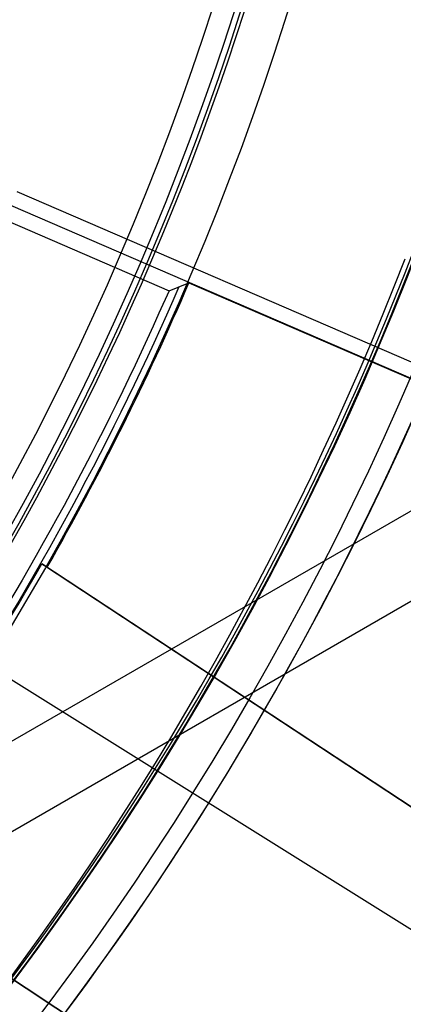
# Model space of a CAD drawing. Extents: x 19499 to 20475, y -6718 to -5871.
# Tile 22 of 60: x 20007.04 to 20010.21, y -6416.6 to -6408.47. Entities that reach past the tile are written whole.
import ezdxf

# ---------------------------------------------------------------- set-up
doc = ezdxf.new("R2010")
doc.units = 0
doc.layers.get('0').update_dxf_attribs({"linetype": 'CONTINUOUS'})
for name, color, linetype in [('BLANCO_METALICO', 7, 'CONTINUOUS'), ('COLOR', 7, 'CONTINUOUS'), ('LUZ', 7, 'CONTINUOUS')]:
    doc.layers.add(name, color=color, linetype=linetype)

msp = doc.modelspace()

# ---------------------------------------------------------------- linework, layer by layer
for p, q in [((20030.79391685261, -6401.428438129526, 105.1250029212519), (19965.06667873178, -6439.376076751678, 105.1250029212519)), ((20027.58177975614, -6402.5343723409, 51.12500292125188), (19967.63051440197, -6437.14725153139, 51.12500292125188))]:
    msp.add_line(p, q)
at = {"extrusion": (0.112475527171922, 0.1948133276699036, 0.974370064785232)}
msp.add_lwpolyline([(-20545.72119684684, -4382.985045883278), (-20546.23174644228, -4382.676077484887), (-20546.74029225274, -4382.36241276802), (-20547.24677385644, -4382.044070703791), (-20547.75113102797, -4381.721071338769), (-20548.25330376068, -4381.393435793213), (-20548.75323228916, -4381.06118625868), (-20549.25085711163, -4380.724345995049), (-20549.74611901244, -4380.382939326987), (-20550.23895908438, -4380.036991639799), (-20550.72931875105, -4379.686529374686), (-20551.21713978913, -4379.331580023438), (-20551.70236435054, -4378.972172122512), (-20552.1849349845, -4378.608335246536), (-20552.66479465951, -4378.240100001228), (-20553.14188678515, -4377.867498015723), (-20553.6161552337, -4377.490561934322), (-20554.08754436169, -4377.109325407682), (-20554.55599903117, -4376.723823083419), (-20555.02146463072, -4376.334090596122), (-20555.48388709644, -4375.940164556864), (-20555.9432129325, -4375.542082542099), (-20556.3993892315, -4375.139883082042), (-20556.85236369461, -4374.73360564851), (-20557.30208465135, -4374.323290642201), (-20557.7485010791, -4373.908979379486), (-20558.19156262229, -4373.490714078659), (-20558.63121961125, -4373.068537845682), (-20559.06742308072, -4372.642494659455), (-20559.50012478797, -4372.212629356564), (-20559.92927723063, -4371.778987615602), (-20560.35483366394, -4371.341615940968), (-20560.77674811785, -4370.900561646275), (-20561.1949754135, -4370.455872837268), (-20561.60947117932, -4370.007598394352), (-20562.02019186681, -4369.555787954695), (-20562.42709476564, -4369.100491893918), (-20562.83013801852, -4368.641761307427), (-20563.22928063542, -4368.179647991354), (-20563.6244825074, -4367.71420442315), (-20564.0157044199, -4367.245483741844), (-20564.40290806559, -4366.773539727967), (-20564.78605605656, -4366.298426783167), (-20565.16511193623, -4365.820199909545), (-20565.54004019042, -4365.338914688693), (-20565.91080625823, -4364.854627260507), (-20566.27737654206, -4364.36739430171), (-20566.63971841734, -4363.877273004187), (-20566.99780024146, -4363.384321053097), (-20567.3515913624, -4362.888596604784), (-20567.70106212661, -4362.390158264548), (-20568.0461838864, -4361.889065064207), (-20568.38692900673, -4361.38537643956), (-20568.72327087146, -4360.879152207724), (-20569.05518388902, -4360.370452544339), (-20569.38264349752, -4359.85933796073), (-20569.70562616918, -4359.345869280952), (-20570.02410941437, -4358.830107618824), (-20570.33807178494, -4358.312114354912), (-20570.64749287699, -4357.791951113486), (-20570.9523533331, -4357.269679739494), (-20571.25263484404, -4356.745362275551), (-20571.54832014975, -4356.219060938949), (-20571.83939303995, -4355.690838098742), (-20572.12583835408, -4355.160756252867), (-20572.40764198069, -4354.628878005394), (-20572.68479085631, -4354.095266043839), (-20572.95727296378, -4353.559983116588), (-20573.22507732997, -4353.023092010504), (-20573.48819402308, -4352.48465552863), (-20573.74661414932, -4351.944736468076), (-20574.00032984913, -4351.403397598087), (-20574.24933429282, -4350.86070163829), (-20574.49362167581, -4350.316711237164), (-20574.73318721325, -4349.771488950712), (-20574.96802713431, -4349.22509722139), (-20575.19813867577, -4348.677598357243), (-20575.42352007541, -4348.129054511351), (-20575.64417056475, -4347.579527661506), (-20575.86009036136, -4347.029079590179), (-20576.07128066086, -4346.477771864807), (-20576.27774362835, -4345.925665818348), (-20576.47948238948, -4345.372822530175), (-20576.67650102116, -4344.819302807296), (-20576.86880454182, -4344.265167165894), (-20577.05639890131, -4343.710475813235), (-20577.23929097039, -4343.155288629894), (-20577.41748852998, -4342.599665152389), (-20577.59100025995, -4342.043664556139), (-20577.7598357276, -4341.487345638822), (-20577.92400537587, -4340.930766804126), (-20578.08352051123, -4340.373986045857), (-20578.23839329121, -4339.817060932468), (-20578.38863671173, -4339.260048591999), (-20578.53426459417, -4338.703005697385), (-20578.67529157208, -4338.145988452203), (-20578.81173307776, -4337.589052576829), (-20578.94360532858, -4337.032253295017), (-20579.07092531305, -4336.475645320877), (-20579.19371077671, -4335.919282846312), (-20579.31198020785, -4335.363219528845), (-20579.42575282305, -4334.807508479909), (-20579.53504855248, -4334.252202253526), (-20579.63988802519, -4333.697352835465), (-20579.7402925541, -4333.143011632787), (-20579.83628412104, -4332.589229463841), (-20579.92788536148, -4332.036056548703), (-20580.01511954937, -4331.483542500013), (-20580.09801058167, -4330.931736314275), (-20580.17658296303, -4330.380686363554), (-20580.25086179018, -4329.830440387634), (-20580.32087273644, -4329.281045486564), (-20580.38664203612, -4328.732548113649), (-20580.44819646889, -4328.184994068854), (-20580.50556334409, -4327.638428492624), (-20580.55877048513, -4327.092895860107), (-20580.60784621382, -4326.548439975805), (-20580.6528193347, -4326.00510396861), (-20580.69371911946, -4325.462930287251), (-20580.73057529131, -4324.921960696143), (-20580.76341800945, -4324.382236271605), (-20580.79227785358, -4323.843797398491), (-20580.81718580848, -4323.306683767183), (-20580.83817324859, -4322.770934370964), (-20580.85527192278, -4322.236587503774), (-20580.8685139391, -4321.703680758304), (-20580.87793174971, -4321.172251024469), (-20580.88355813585, -4320.642334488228), (-20580.88542619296, -4320.113966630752), (-20580.88362697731, -4319.595425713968), (-20580.87820832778, -4319.075392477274), (-20580.86913895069, -4318.553900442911), (-20580.85638784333, -4318.030983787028), (-20580.83992430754, -4317.506677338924), (-20580.81971796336, -4316.981016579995), (-20580.79573876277, -4316.454037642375), (-20580.76795700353, -4315.925777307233), (-20580.73634334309, -4315.396273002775), (-20580.70086881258, -4314.865562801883), (-20580.66150483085, -4314.333685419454), (-20580.61822321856, -4313.800680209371), (-20580.57099621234, -4313.266587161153), (-20580.51979647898, -4312.731446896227), (-20580.46459712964, -4312.195300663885), (-20580.40537173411, -4311.658190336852), (-20580.34209433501, -4311.120158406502), (-20580.2747394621, -4310.58124797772), (-20580.20328214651, -4310.041502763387), (-20580.12769793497, -4309.500967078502), (-20580.04796290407, -4308.959685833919), (-20579.96405367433, -4308.417704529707), (-20579.87594742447, -4307.875069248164), (-20579.78362190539, -4307.331826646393), (-20579.6870554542, -4306.788023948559), (-20579.5862270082, -4306.243708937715), (-20579.48111611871, -4305.698929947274), (-20579.3717029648, -4305.153735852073), (-20579.25796836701, -4304.608176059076), (-20579.1398938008, -4304.062300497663), (-20579.01746141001, -4303.516159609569), (-20578.89065402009, -4302.969804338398), (-20578.75945515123, -4302.4232861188), (-20578.62384903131, -4301.876656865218), (-20578.48382060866, -4301.329968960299), (-20578.33935556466, -4300.783275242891), (-20578.19044032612, -4300.23662899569), (-20578.03706207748, -4299.690083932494), (-20577.87920877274, -4299.143694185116), (-20577.71686914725, -4298.597514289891), (-20577.55003272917, -4298.051599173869), (-20577.37868985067, -4297.506004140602), (-20577.20283165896, -4296.960784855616), (-20577.02245012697, -4296.415997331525), (-20576.83753806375, -4295.871697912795), (-20576.64808912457, -4295.327943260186), (-20576.45409782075, -4294.784790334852), (-20576.25555952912, -4294.242296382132), (-20576.05247050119, -4293.700518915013), (-20575.84482787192, -4293.159515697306), (-20575.63262966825, -4292.619344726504), (-20575.41587481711, -4292.080064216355), (-20575.19456315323, -4291.54173257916), (-20574.96869542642, -4291.004408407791), (-20574.73827330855, -4290.468150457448), (-20574.50329940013, -4289.933017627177), (-20574.26377723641, -4289.399068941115), (-20574.01971129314, -4288.866363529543), (-20573.77110699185, -4288.334960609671), (-20573.51797070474, -4287.804919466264), (-20573.26030975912, -4287.276299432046), (-20572.99813244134, -4286.749159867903), (-20572.73144800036, -4286.22356014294), (-20572.46026665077, -4285.699559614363), (-20572.18459957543, -4285.177217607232), (-20571.90445892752, -4284.656593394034), (-20571.61985783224, -4284.137746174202), (-20571.33081038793, -4283.62073505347), (-20571.0373316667, -4283.105619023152), (-20570.73943771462, -4282.592456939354), (-20570.43714555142, -4282.081307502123), (-20570.13047316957, -4281.572229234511), (-20569.819439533, -4281.065280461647), (-20569.50406457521, -4280.560519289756), (-20569.18436919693, -4280.058003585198), (-20568.86037526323, -4279.55779095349), (-20568.53210560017, -4279.059938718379), (-20568.19958399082, -4278.564503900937), (-20567.86283517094, -4278.071543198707), (-20567.52188482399, -4277.581112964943), (-20567.1767595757, -4277.093269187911), (-20566.82748698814, -4276.608067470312), (-20566.47409555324, -4276.125563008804), (-20566.11661468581, -4275.645810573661), (-20565.75507471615, -4275.168864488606), (-20565.38950688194, -4274.694778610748), (-20565.0199433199, -4274.223606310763), (-20564.64641705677, -4273.755400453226), (-20564.26896199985, -4273.290213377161), (-20563.88761292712, -4272.828096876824), (-20563.50240547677, -4272.369102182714), (-20563.11337613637, -4271.913279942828), (-20562.72056223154, -4271.460680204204), (-20562.3240019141, -4271.011352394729), (-20561.92373414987, -4270.565345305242), (-20561.51979870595, -4270.122707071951), (-20561.11223613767, -4269.683485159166), (-20560.70108777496, -4269.247726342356), (-20560.28639570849, -4268.815476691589), (-20559.86820277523, -4268.386781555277), (-20559.44655254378, -4267.96168554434), (-20559.0214892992, -4267.540232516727), (-20558.5930580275, -4267.122465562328), (-20558.16130439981, -4266.708426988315), (-20557.72627475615, -4266.298158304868), (-20557.28801608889, -4265.891700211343), (-20556.8465760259, -4265.489092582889), (-20556.40200281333, -4265.090374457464), (-20555.95434529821, -4264.695584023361), (-20555.50365291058, -4264.304758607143), (-20555.04997564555, -4263.917934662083), (-20554.59336404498, -4263.535147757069), (-20554.13386917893, -4263.156432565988), (-20553.67154262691, -4262.781822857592), (-20553.20643645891, -4262.411351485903), (-20552.7386032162, -4262.045050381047), (-20552.26809589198, -4261.682950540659), (-20551.79496791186, -4261.325082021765), (-20551.31927311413, -4260.971473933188), (-20550.84106572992, -4260.622154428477), (-20550.36040036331, -4260.277150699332), (-20549.87733197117, -4259.936488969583), (-20549.39191584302, -4259.600194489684), (-20548.90420758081, -4259.268291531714), (-20548.41426307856, -4258.940803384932), (-20547.92213850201, -4258.617752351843), (-20547.42789026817, -4258.299159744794), (-20546.93157502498, -4257.9850458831)], dxfattribs=at)
at = {"extrusion": (0.112475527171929, 0.1948133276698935, 0.9743700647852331)}
msp.add_lwpolyline([(-20544.81033906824, -4257.985045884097), (-20545.33140868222, -4258.289837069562), (-20545.85052834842, -4258.599487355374), (-20546.36763479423, -4258.913978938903), (-20546.88266491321, -4259.233292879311), (-20547.39555578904, -4259.557409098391), (-20547.90624471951, -4259.886306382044), (-20548.41466924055, -4260.219962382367), (-20548.9207671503, -4260.558353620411), (-20549.42447653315, -4260.901455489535), (-20549.92573578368, -4261.249242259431), (-20550.42448363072, -4261.60168708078), (-20550.92065916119, -4261.958761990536), (-20551.41420184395, -4262.320437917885), (-20551.90505155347, -4262.686684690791), (-20552.39314859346, -4263.057471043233), (-20552.87843372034, -4263.432764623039), (-20553.3608481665, -4263.812532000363), (-20553.84033366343, -4264.196738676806), (-20554.31683246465, -4264.585349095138), (-20554.79028736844, -4264.978326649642), (-20555.26064174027, -4265.375633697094), (-20555.72783953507, -4265.777231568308), (-20556.19182531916, -4266.183080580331), (-20556.65254429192, -4266.593140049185), (-20557.10994230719, -4267.007368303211), (-20557.56396589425, -4267.425722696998), (-20558.01456227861, -4267.848159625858), (-20558.46167940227, -4268.274634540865), (-20558.90526594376, -4268.705101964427), (-20559.34527133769, -4269.139515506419), (-20559.78164579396, -4269.577827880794), (-20560.21434031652, -4270.019990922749), (-20560.64330672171, -4270.465955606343), (-20561.06849765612, -4270.915672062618), (-20561.48986661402, -4271.369089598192), (-20561.90736795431, -4271.82615671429), (-20562.32095691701, -4272.286821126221), (-20562.73058963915, -4272.751029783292), (-20563.13622317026, -4273.218728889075), (-20563.53781548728, -4273.689863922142), (-20563.93532550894, -4274.164379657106), (-20564.3287131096, -4274.642220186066), (-20564.71793913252, -4275.123328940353), (-20565.10296540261, -4275.607648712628), (-20565.48375473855, -4276.095121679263), (-20565.86027096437, -4276.58568942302), (-20566.23247892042, -4277.079292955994), (-20566.60034447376, -4277.575872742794), (-20566.96383452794, -4278.075368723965), (-20567.32291703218, -4278.577720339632), (-20567.67756098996, -4279.082866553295), (-20568.02773646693, -4279.590745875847), (-20568.37341459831, -4280.101296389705), (-20568.71456759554, -4280.61445577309), (-20569.05116875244, -4281.13016132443), (-20569.38319245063, -4281.648349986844), (-20569.71061416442, -4282.168958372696), (-20570.033410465, -4282.691922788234), (-20570.35155902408, -4283.217179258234), (-20570.66503861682, -4283.744663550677), (-20570.97382912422, -4284.27431120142), (-20571.27791153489, -4284.806057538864), (-20571.57726794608, -4285.339837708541), (-20571.8718815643, -4285.875586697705), (-20572.16173670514, -4286.413239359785), (-20572.44681879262, -4286.952730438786), (-20572.72711435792, -4287.493994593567), (-20573.00261103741, -4288.036966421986), (-20573.27329757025, -4288.581580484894), (-20573.53916379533, -4289.127771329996), (-20573.80020064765, -4289.675473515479), (-20574.0564001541, -4290.224621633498), (-20574.3077554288, -4290.775150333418), (-20574.55426066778, -4291.326994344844), (-20574.79591114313, -4291.880088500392), (-20575.03270319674, -4292.434367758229), (-20575.26463423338, -4292.989767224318), (-20575.49170271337, -4293.546222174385), (-20575.71390814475, -4294.103668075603), (-20575.93125107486, -4294.662040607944), (-20576.14373308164, -4295.22127568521), (-20576.35135676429, -4295.781309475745), (-20576.55412573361, -4296.342078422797), (-20576.75204460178, -4296.903519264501), (-20576.94511897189, -4297.465569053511), (-20577.1333554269, -4298.02816517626), (-20577.31676151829, -4298.59124537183), (-20577.49534575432, -4299.15474775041), (-20577.66911758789, -4299.718610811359), (-20577.83808740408, -4300.282773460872), (-20578.00226650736, -4300.847175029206), (-20578.16166710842, -4301.411755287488), (-20578.31630231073, -4301.976454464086), (-20578.4661860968, -4302.541213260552), (-20578.61133331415, -4303.105972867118), (-20578.75175966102, -4303.670674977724), (-20578.88748167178, -4304.235261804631), (-20579.01851670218, -4304.799676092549), (-20579.1448829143, -4305.363861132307), (-20579.26659926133, -4305.927760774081), (-20579.38368547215, -4306.491319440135), (-20579.49616203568, -4307.054482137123), (-20579.60405018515, -4307.617194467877), (-20579.70737188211, -4308.179402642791), (-20579.80614980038, -4308.741053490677), (-20579.90040730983, -4309.302094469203), (-20579.99016846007, -4309.862473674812), (-20580.07545796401, -4310.422139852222), (-20580.15630118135, -4310.981042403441), (-20580.232724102, -4311.539131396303), (-20580.30475332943, -4312.09635757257), (-20580.37241606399, -4312.652672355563), (-20580.43574008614, -4313.20802785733), (-20580.49475373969, -4313.762376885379), (-20580.54948591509, -4314.315672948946), (-20580.59996603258, -4314.867870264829), (-20580.64622402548, -4315.418923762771), (-20580.68829032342, -4315.968789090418), (-20580.72619583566, -4316.517422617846), (-20580.75997193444, -4317.064781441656), (-20580.78965043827, -4317.610823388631), (-20580.81526359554, -4318.15550701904), (-20580.83684406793, -4318.698791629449), (-20580.85442491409, -4319.240637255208), (-20580.8680395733, -4319.781004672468), (-20580.87772184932, -4320.319855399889), (-20580.88350589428, -4320.857151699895), (-20580.88542619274, -4321.392856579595), (-20580.88367452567, -4321.904499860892), (-20580.87839934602, -4322.417596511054), (-20580.86957058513, -4322.932114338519), (-20580.85715844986, -4323.448020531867), (-20580.84113343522, -4323.965281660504), (-20580.82146633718, -4324.483863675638), (-20580.79812826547, -4325.003731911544), (-20580.77109065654, -4325.524851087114), (-20580.74032528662, -4326.047185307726), (-20580.70580428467, -4326.570698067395), (-20580.66750014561, -4327.095352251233), (-20580.6253857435, -4327.621110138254), (-20580.57943434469, -4328.147933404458), (-20580.5296196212, -4328.675783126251), (-20580.47591566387, -4329.204619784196), (-20580.41829699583, -4329.734403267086), (-20580.3567385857, -4330.265092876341), (-20580.29121586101, -4330.796647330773), (-20580.22170472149, -4331.32902477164), (-20580.14818155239, -4331.862182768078), (-20580.07062323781, -4332.396078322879), (-20579.98900717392, -4332.930667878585), (-20579.90331128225, -4333.465907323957), (-20579.81351402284, -4334.00175200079), (-20579.71959440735, -4334.538156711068), (-20579.62153201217, -4335.075075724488), (-20579.51930699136, -4335.612462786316), (-20579.41290008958, -4336.150271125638), (-20579.30229265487, -4336.688453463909), (-20579.18746665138, -4337.226962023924), (-20579.0684046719, -4337.765748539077), (-20578.94508995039, -4338.30476426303), (-20578.81750637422, -4338.843959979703), (-20578.68563849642, -4339.383286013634), (-20578.54947154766, -4339.922692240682), (-20578.4089914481, -4340.462128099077), (-20578.26418481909, -4341.001542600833), (-20578.11503899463, -4341.540884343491), (-20577.96154203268, -4342.080101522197), (-20577.80368272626, -4342.619141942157), (-20577.64145061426, -4343.157953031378), (-20577.47483599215, -4343.696481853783), (-20577.30382992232, -4344.234675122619), (-20577.12842424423, -4344.772479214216), (-20576.94861158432, -4345.309840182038), (-20576.76438536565, -4345.84670377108), (-20576.5757398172, -4346.383015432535), (-20576.38266998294, -4346.918720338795), (-20576.18517173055, -4347.453763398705), (-20575.98324175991, -4347.988089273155), (-20575.77687761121, -4348.521642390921), (-20575.56607767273, -4349.05436696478), (-20575.35084118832, -4349.586207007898), (-20575.1311682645, -4350.117106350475), (-20574.90705987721, -4350.647008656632), (-20574.67851787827, -4351.175857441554), (-20574.44554500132, -4351.703596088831), (-20574.20814486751, -4352.230167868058), (-20573.96632199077, -4352.755515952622), (-20573.72008178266, -4353.279583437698), (-20573.46943055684, -4353.802313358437), (-20573.21437553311, -4354.323648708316), (-20572.95492484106, -4354.843532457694), (-20572.69108752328, -4355.361907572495), (-20572.42287353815, -4355.878717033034), (-20572.1502937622, -4356.393903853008), (-20571.873359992, -4356.907411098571), (-20571.59208494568, -4357.419181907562), (-20571.30648226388, -4357.929159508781), (-20571.01656651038, -4358.437287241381), (-20570.72235317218, -4358.943508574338), (-20570.42385865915, -4359.44776712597), (-20570.12110030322, -4359.95000668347), (-20569.81409635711, -4360.450171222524), (-20569.50286599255, -4360.948204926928), (-20569.18742929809, -4361.444052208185), (-20568.86780727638, -4361.937657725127), (-20568.54402184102, -4362.428966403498), (-20568.21609581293, -4362.917923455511), (-20567.88405291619, -4363.40447439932), (-20567.54791777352, -4363.888565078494), (-20567.20771590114, -4364.37014168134), (-20566.86347370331, -4364.849150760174), (-20566.51521846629, -4365.325539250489), (-20566.16297835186, -4365.799254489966), (-20565.80678239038, -4366.270244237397), (-20565.44666047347, -4366.738456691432), (-20565.08264334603, -4367.203840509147), (-20564.71476259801, -4367.66634482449), (-20564.34305065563, -4368.12591926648), (-20563.96754077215, -4368.582513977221), (-20563.58826701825, -4369.036079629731), (-20563.20526427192, -4369.486567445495), (-20562.81856820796, -4369.933929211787), (-20562.42821528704, -4370.378117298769), (-20562.03424274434, -4370.819084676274), (-20561.6366885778, -4371.256784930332), (-20561.23559153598, -4371.691172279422), (-20560.83099110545, -4372.122201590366), (-20560.42292749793, -4372.549828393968), (-20560.0114416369, -4372.974008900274), (-20559.59657514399, -4373.394700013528), (-20559.17837032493, -4373.811859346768), (-20558.75687015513, -4374.225445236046), (-20558.33211826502, -4374.635416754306), (-20557.90415892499, -4375.041733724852), (-20557.47303703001, -4375.444356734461), (-20557.03879808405, -4375.84324714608), (-20556.60148818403, -4376.238367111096), (-20556.16115400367, -4376.629679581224), (-20555.71784277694, -4377.017148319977), (-20555.27160228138, -4377.400737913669), (-20554.82248082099, -4377.780413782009), (-20554.37052720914, -4378.156142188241), (-20553.91579075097, -4378.527890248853), (-20553.45832122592, -4378.895625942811), (-20552.99816886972, -4379.259318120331), (-20552.53538435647, -4379.618936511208), (-20552.0700187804, -4379.974451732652), (-20551.60212363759, -4380.32583529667), (-20551.13175080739, -4380.673059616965), (-20550.65895253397, -4381.016098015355), (-20550.18378140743, -4381.354924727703), (-20549.70629034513, -4381.68951490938), (-20549.22653257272, -4382.019844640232), (-20548.74456160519, -4382.345890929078), (-20548.26043122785, -4382.66763171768), (-20547.77419547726, -4382.985045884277)], dxfattribs=at)
at = {"extrusion": (0.1124755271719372, 0.1948133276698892, 0.9743700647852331)}
msp.add_lwpolyline([(-20551.17138497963, -4257.985045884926), (-20551.64679980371, -4258.320163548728), (-20552.11996327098, -4258.659354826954), (-20552.59082622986, -4259.002596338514), (-20553.0593398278, -4259.349863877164), (-20553.52545552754, -4259.701132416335), (-20553.98912512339, -4260.05637611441), (-20554.45030075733, -4260.415568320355), (-20554.90893493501, -4260.778681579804), (-20555.36498054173, -4261.145687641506), (-20555.81839085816, -4261.516557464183), (-20556.26911957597, -4261.891261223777), (-20556.71712081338, -4262.26976832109), (-20557.16234913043, -4262.652047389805), (-20557.60475954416, -4263.038066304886), (-20558.04430754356, -4263.427792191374), (-20558.48094910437, -4263.821191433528), (-20558.91464070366, -4264.218229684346), (-20559.34533933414, -4264.618871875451), (-20559.77300251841, -4265.023082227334), (-20560.19758832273, -4265.43082425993), (-20560.61905537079, -4265.842060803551), (-20561.03736285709, -4266.256754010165), (-20561.45247056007, -4266.674865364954), (-20561.86433885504, -4267.096355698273), (-20562.27292872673, -4267.521185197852), (-20562.67820178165, -4267.949313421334), (-20563.08012026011, -4268.38069930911), (-20563.4786470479, -4268.81530119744), (-20563.87374568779, -4269.253076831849), (-20564.26538039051, -4269.693983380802), (-20564.65351604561, -4270.137977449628), (-20565.03811823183, -4270.585015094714), (-20565.41915322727, -4271.035051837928), (-20565.79658801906, -4271.488042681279), (-20566.17039031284, -4271.943942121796), (-20566.54052854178, -4272.402704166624), (-20566.90697187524, -4272.864282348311), (-20567.26969022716, -4273.328629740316), (-20567.62865426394, -4273.795698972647), (-20567.98383541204, -4274.265442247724), (-20568.33520586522, -4274.737811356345), (-20568.68273859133, -4275.212757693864), (-20569.02640733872, -4275.690232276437), (-20569.36618664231, -4276.170185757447), (-20569.70205182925, -4276.652568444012), (-20570.03397902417, -4277.137330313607), (-20570.36194515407, -4277.624421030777), (-20570.68592795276, -4278.113789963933), (-20571.00590596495, -4278.605386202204), (-20571.32185854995, -4279.099158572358), (-20571.63376588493, -4279.595055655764), (-20571.94160896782, -4280.093025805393), (-20572.24536961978, -4280.593017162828), (-20572.5450304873, -4281.094977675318), (-20572.8405750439, -4281.598855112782), (-20573.13198759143, -4282.104597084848), (-20573.41925326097, -4282.612151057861), (-20573.70235801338, -4283.121464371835), (-20573.98128863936, -4283.632484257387), (-20574.25603275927, -4284.145157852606), (-20574.52657882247, -4284.65943221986), (-20574.79291610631, -4285.175254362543), (-20575.05503471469, -4285.692571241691), (-20575.31292557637, -4286.211329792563), (-20575.56658044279, -4286.731476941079), (-20575.81599188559, -4287.252959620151), (-20576.06115329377, -4287.775724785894), (-20576.30205887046, -4288.299719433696), (-20576.5387036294, -4288.824890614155), (-20576.771083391, -4289.351185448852), (-20576.99919477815, -4289.878551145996), (-20577.22303521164, -4290.406935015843), (-20577.44260290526, -4290.936284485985), (-20577.6578968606, -4291.466547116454), (-20577.86891686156, -4291.997670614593), (-20578.07566346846, -4292.529602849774), (-20578.27813801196, -4293.062291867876), (-20578.47634258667, -4293.595685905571), (-20578.6702800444, -4294.129733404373), (-20578.85995398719, -4294.664383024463), (-20579.0453687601, -4295.19958365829), (-20579.22652944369, -4295.735284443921), (-20579.40344184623, -4296.271434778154), (-20579.57611249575, -4296.807984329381), (-20579.74454863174, -4297.344883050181), (-20579.9087581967, -4297.882081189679), (-20580.06874982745, -4298.419529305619), (-20580.22453284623, -4298.957178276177), (-20580.37611725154, -4299.49497931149), (-20580.52351370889, -4300.032883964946), (-20580.66673354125, -4300.570844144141), (-20580.80578871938, -4301.108812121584), (-20580.94069185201, -4301.646740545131), (-20581.07145617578, -4302.184582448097), (-20581.19809554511, -4302.722291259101), (-20581.32062442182, -4303.259820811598), (-20581.43905786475, -4303.797125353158), (-20581.55341151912, -4304.334159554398), (-20581.66370160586, -4304.870878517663), (-20581.76994491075, -4305.40723778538), (-20581.87215877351, -4305.943193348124), (-20581.97036107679, -4306.47870165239), (-20582.06457023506, -4307.013719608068), (-20582.15480518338, -4307.548204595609), (-20582.24108536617, -4308.082114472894), (-20582.32343072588, -4308.615407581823), (-20582.40186169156, -4309.148042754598), (-20582.4763991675, -4309.679979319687), (-20582.54706452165, -4310.211177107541), (-20582.61387957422, -4310.741596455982), (-20582.67686658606, -4311.271198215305), (-20582.7360482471, -4311.799943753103), (-20582.79144766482, -4312.327794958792), (-20582.84308835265, -4312.854714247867), (-20582.89099421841, -4313.380664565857), (-20582.93518955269, -4313.905609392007), (-20582.97569901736, -4314.429512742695), (-20583.01254763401, -4314.952339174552), (-20583.04576077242, -4315.474053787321), (-20583.07536413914, -4315.994622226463), (-20583.10138376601, -4316.514010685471), (-20583.12384599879, -4317.03218590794), (-20583.14277748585, -4317.549115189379), (-20583.15820516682, -4318.064766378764), (-20583.17015626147, -4318.579107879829), (-20583.17865825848, -4319.092108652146), (-20583.18373890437, -4319.603738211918), (-20583.18542619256, -4320.113966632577), (-20583.18367871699, -4320.633215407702), (-20583.17841649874, -4321.153914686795), (-20583.1696100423, -4321.67603291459), (-20583.15723011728, -4322.199537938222), (-20583.14124777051, -4322.724397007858), (-20583.12163433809, -4323.250576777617), (-20583.09836145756, -4323.778043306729), (-20583.07140108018, -4324.306762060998), (-20583.04072548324, -4324.836697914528), (-20583.00630728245, -4325.367815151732), (-20582.96811944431, -4325.900077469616), (-20582.9261352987, -4326.433447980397), (-20582.88032855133, -4326.967889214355), (-20582.83067329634, -4327.503363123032), (-20582.77714402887, -4328.039831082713), (-20582.71971565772, -4328.577253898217), (-20582.65836351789, -4329.115591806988), (-20582.59306338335, -4329.654804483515), (-20582.52379147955, -4330.194851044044), (-20582.4505244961, -4330.735690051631), (-20582.37323959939, -4331.277279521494), (-20582.29191444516, -4331.819576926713), (-20582.20652719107, -4332.362539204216), (-20582.11705650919, -4332.906122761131), (-20582.02348159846, -4333.450283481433), (-20581.92578219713, -4333.99497673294), (-20581.82393859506, -4334.540157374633), (-20581.71793164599, -4335.085779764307), (-20581.60774277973, -4335.631797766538), (-20581.49335401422, -4336.178164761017), (-20581.37474796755, -4336.724833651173), (-20581.25190786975, -4337.271756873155), (-20581.12481757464, -4337.818886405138), (-20580.99346157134, -4338.366173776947), (-20580.8578249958, -4338.913570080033), (-20580.71789364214, -4339.46102597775), (-20580.57365397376, -4340.008491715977), (-20580.42509313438, -4340.555917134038), (-20580.27219895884, -4341.103251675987), (-20580.11495998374, -4341.650444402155), (-20579.95336545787, -4342.197444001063), (-20579.78740535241, -4342.744198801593), (-20579.61707037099, -4343.290656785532), (-20579.44235195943, -4343.836765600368), (-20579.26324231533, -4344.382472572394), (-20579.07973439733, -4344.927724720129), (-20578.8918219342, -4345.472468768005), (-20578.69949943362, -4346.016651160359), (-20578.50276219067, -4346.560218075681), (-20578.30160629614, -4347.103115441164), (-20578.09602864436, -4347.645288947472), (-20577.88602694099, -4348.186684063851), (-20577.67159971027, -4348.727246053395), (-20577.45274630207, -4349.266919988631), (-20577.22946689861, -4349.805650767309), (-20577.00176252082, -4350.343383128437), (-20576.76963503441, -4350.88006166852), (-20576.53308715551, -4351.415630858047), (-20576.29212245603, -4351.950035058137), (-20576.04674536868, -4352.48321853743), (-20575.79696119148, -4353.015125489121), (-20575.54277609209, -4353.545700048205), (-20575.2841971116, -4354.074886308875), (-20575.02123216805, -4354.602628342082), (-20574.75389005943, -4355.128870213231), (-20574.48218046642, -4355.65355600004), (-20574.20611395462, -4356.176629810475), (-20573.92570197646, -4356.69803580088), (-20573.64095687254, -4357.217718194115), (-20573.35189187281, -4357.735621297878), (-20573.05852109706, -4358.25168952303), (-20572.76085955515, -4358.765867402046), (-20572.45892314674, -4359.27809960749), (-20572.15272866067, -4359.788330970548), (-20571.84229377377, -4360.296506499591), (-20571.52763704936, -4360.802571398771), (-20571.20877793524, -4361.306471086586), (-20570.88573676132, -4361.808151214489), (-20570.55853473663, -4362.307557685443), (-20570.22719394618, -4362.804636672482), (-20569.89173734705, -4363.299334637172), (-20569.5521887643, -4363.791598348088), (-20569.20857288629, -4364.281374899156), (-20568.86091525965, -4364.768611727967), (-20568.50924228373, -4365.253256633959), (-20568.15358120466, -4365.735257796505), (-20567.79396010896, -4366.214563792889), (-20567.43040791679, -4366.691123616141), (-20567.06295437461, -4367.164886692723), (-20566.69163004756, -4367.635802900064), (-20566.3164663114, -4368.103822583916), (-20565.93749534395, -4368.568896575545), (-20565.55475011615, -4369.030976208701), (-20565.16826438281, -4369.490013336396), (-20564.77807267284, -4369.945960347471), (-20564.38421027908, -4370.398770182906), (-20563.98671324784, -4370.848396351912), (-20563.58561836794, -4371.294792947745), (-20563.18096315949, -4371.737914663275), (-20562.77278586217, -4372.177716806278), (-20562.36112542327, -4372.614155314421), (-20561.94602148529, -4373.047186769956), (-20561.52751437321, -4373.476768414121), (-20561.1056450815, -4373.902858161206), (-20560.68045526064, -4374.325414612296), (-20560.25198720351, -4374.744397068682), (-20559.82028383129, -4375.159765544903), (-20559.3853886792, -4375.571480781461), (-20558.9473458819, -4375.979504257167), (-20558.50620015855, -4376.383798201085), (-20558.06199679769, -4376.784325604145), (-20557.61478164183, -4377.181050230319), (-20557.16460107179, -4377.573936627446), (-20556.71150199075, -4377.962950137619), (-20556.25553180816, -4378.348056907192), (-20555.7967384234, -4378.729223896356), (-20555.33517020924, -4379.106418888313), (-20554.8708759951, -4379.479610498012), (-20554.40390505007, -4379.848768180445), (-20553.93430706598, -4380.213862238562), (-20553.46213214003, -4380.574863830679), (-20552.98743075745, -4380.931744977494), (-20552.51025377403, -4381.284478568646), (-20552.03065239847, -4381.633038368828), (-20551.54867817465, -4381.977399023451), (-20551.06438296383, -4382.317536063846), (-20550.57781892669, -4382.653425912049), (-20550.08903850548, -4382.985045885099)], dxfattribs=at)
at = {"extrusion": (0.1124755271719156, 0.1948133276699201, 0.9743700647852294)}
msp.add_lwpolyline([(-20551.92900245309, -4382.985045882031), (-20552.39493319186, -4382.647722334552), (-20552.85859259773, -4382.306462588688), (-20553.31993379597, -4381.961290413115), (-20553.77891022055, -4381.612230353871), (-20554.2354756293, -4381.259307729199), (-20554.68958411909, -4380.902548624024), (-20555.14119014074, -4380.541979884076), (-20555.59024851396, -4380.177629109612), (-20556.03671444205, -4379.809524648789), (-20556.48054352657, -4379.437695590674), (-20556.92169178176, -4379.062171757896), (-20557.36011564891, -4378.682983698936), (-20557.79577201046, -4378.300162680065), (-20558.22861820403, -4377.913740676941), (-20558.6586120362, -4377.523750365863), (-20559.08571179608, -4377.130225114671), (-20559.50987626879, -4376.733198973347), (-20559.93106474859, -4376.332706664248), (-20560.34923705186, -4375.928783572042), (-20560.76435352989, -4375.52146573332), (-20561.17637508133, -4375.110789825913), (-20561.5852631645, -4374.696793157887), (-20561.99097980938, -4374.279513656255), (-20562.39348762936, -4373.858989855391), (-20562.79274983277, -4373.435260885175), (-20563.188730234, -4373.008366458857), (-20563.58139326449, -4372.578346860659), (-20563.97070398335, -4372.145242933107), (-20564.35662808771, -4371.709096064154), (-20564.7391319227, -4371.269948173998), (-20565.11818249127, -4370.827841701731), (-20565.49374746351, -4370.382819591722), (-20565.86579518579, -4369.934925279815), (-20566.23429468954, -4369.484202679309), (-20566.59921569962, -4369.030696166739), (-20566.9605286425, -4368.574450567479), (-20567.31820465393, -4368.115511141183), (-20567.67221558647, -4367.653923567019), (-20568.02253401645, -4367.189733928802), (-20568.36913325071, -4366.722988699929), (-20568.71198733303, -4366.253734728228), (-20569.05107105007, -4365.782019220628), (-20569.386359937, -4365.307889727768), (-20569.71783028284, -4364.831394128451), (-20570.04545913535, -4364.352580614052), (-20570.36922430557, -4363.871497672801), (-20570.68910437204, -4363.388194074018), (-20571.00507868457, -4362.902718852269), (-20571.31712736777, -4362.415121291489), (-20571.62523132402, -4361.925450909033), (-20571.92937223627, -4361.433757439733), (-20572.22953257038, -4360.94009081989), (-20572.52569557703, -4360.444501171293), (-20572.81784529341, -4359.947038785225), (-20573.1059665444, -4359.447754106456), (-20573.39004494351, -4358.946697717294), (-20573.67006689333, -4358.443920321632), (-20573.94601958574, -4357.93947272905), (-20574.21789100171, -4357.433405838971), (-20574.48566991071, -4356.925770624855), (-20574.74934586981, -4356.416618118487), (-20575.00890922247, -4355.905999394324), (-20575.26435109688, -4355.39396555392), (-20575.51566340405, -4354.880567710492), (-20575.76283883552, -4354.365856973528), (-20576.00587086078, -4353.849884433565), (-20576.24475372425, -4353.332701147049), (-20576.4794824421, -4352.81435812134), (-20576.71005279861, -4352.294906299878), (-20576.93646134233, -4351.774396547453), (-20577.15870538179, -4351.25287963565), (-20577.37678298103, -4350.730406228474), (-20577.59069295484, -4350.207026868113), (-20577.8004348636, -4349.682791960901), (-20578.00600900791, -4349.157751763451), (-20578.20741642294, -4348.631956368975), (-20578.4046588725, -4348.105455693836), (-20578.59773884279, -4347.578299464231), (-20578.78665953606, -4347.050537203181), (-20578.97142486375, -4346.522218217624), (-20579.15203943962, -4345.993391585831), (-20579.32850857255, -4345.464106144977), (-20579.50083825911, -4344.934410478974), (-20579.66903517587, -4344.404352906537), (-20579.8331066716, -4343.873981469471), (-20579.99306075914, -4343.343343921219), (-20580.14890610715, -4342.812487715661), (-20580.30065203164, -4342.281459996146), (-20580.44830848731, -4341.750307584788), (-20580.59188605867, -4341.219076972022), (-20580.73139595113, -4340.687814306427), (-20580.86684998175, -4340.156565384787), (-20580.99826056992, -4339.625375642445), (-20581.12564072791, -4339.094290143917), (-20581.24900405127, -4338.563353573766), (-20581.36836470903, -4338.032610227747), (-20581.48373743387, -4337.502104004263), (-20581.59513751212, -4336.971878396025), (-20581.70258077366, -4336.441976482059), (-20581.8060835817, -4335.912440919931), (-20581.90566282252, -4335.383313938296), (-20582.00133589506, -4334.854637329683), (-20582.09312070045, -4334.326452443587), (-20582.18103563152, -4333.798800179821), (-20582.26509956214, -4333.271720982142), (-20582.34533183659, -4332.745254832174), (-20582.42175225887, -4332.219441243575), (-20582.49438108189, -4331.694319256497), (-20582.56323899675, -4331.169927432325), (-20582.62834712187, -4330.646303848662), (-20582.68972699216, -4330.123486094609), (-20582.74740054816, -4329.601511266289), (-20582.80139012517, -4329.080415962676), (-20582.85171844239, -4328.560236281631), (-20582.89840859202, -4328.041007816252), (-20582.94148402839, -4327.522765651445), (-20582.98096855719, -4327.005544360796), (-20583.01688632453, -4326.489378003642), (-20583.04926180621, -4325.974300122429), (-20583.07811979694, -4325.460343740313), (-20583.10348539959, -4324.947541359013), (-20583.1253840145, -4324.435924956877), (-20583.14384132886, -4323.925525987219), (-20583.1588833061, -4323.416375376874), (-20583.17053617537, -4322.908503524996), (-20583.17882642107, -4322.401940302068), (-20583.18378077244, -4321.896715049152), (-20583.18542619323, -4321.39285657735), (-20583.18363339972, -4320.86691804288), (-20583.17823445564, -4320.339491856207), (-20583.16919871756, -4319.810610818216), (-20583.15649582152, -4319.280308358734), (-20583.1400956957, -4318.748618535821), (-20583.11996857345, -4318.215576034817), (-20583.0960850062, -4317.681216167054), (-20583.06841587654, -4317.145574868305), (-20583.03693241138, -4316.608688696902), (-20583.0016061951, -4316.070594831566), (-20582.96240918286, -4315.531331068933), (-20582.91931371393, -4314.990935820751), (-20582.87229252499, -4314.449448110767), (-20582.82131876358, -4313.90690757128), (-20582.76636600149, -4313.363354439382), (-20582.70740824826, -4312.818829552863), (-20582.6444199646, -4312.273374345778), (-20582.57737607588, -4311.727030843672), (-20582.5062519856, -4311.179841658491), (-20582.43102358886, -4310.631849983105), (-20582.35166728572, -4310.083099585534), (-20582.26815999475, -4309.533634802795), (-20582.18047916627, -4308.983500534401), (-20582.08860279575, -4308.432742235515), (-20581.99250943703, -4307.881405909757), (-20581.89217821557, -4307.329538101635), (-20581.78758884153, -4306.777185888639), (-20581.67872162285, -4306.224396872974), (-20581.56555747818, -4305.671219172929), (-20581.4480779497, -4305.117701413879), (-20581.32626521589, -4304.563892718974), (-20581.20010210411, -4304.009842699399), (-20581.06957210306, -4303.45560144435), (-20580.93465937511, -4302.901219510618), (-20580.79534876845, -4302.346747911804), (-20580.65162582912, -4301.792238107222), (-20580.50347681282, -4301.237741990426), (-20580.35088869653, -4300.683311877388), (-20580.19384918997, -4300.129000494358), (-20580.0323467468, -4299.574860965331), (-20579.86637057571, -4299.020946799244), (-20579.69591065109, -4298.467311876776), (-20579.52095772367, -4297.914010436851), (-20579.34150333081, -4297.361097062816), (-20579.15753980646, -4296.808626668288), (-20578.96906029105, -4296.256654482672), (-20578.77605874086, -4295.70523603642), (-20578.57852993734, -4295.154427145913), (-20578.37646949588, -4294.604283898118), (-20578.16987387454, -4294.05486263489), (-20577.95874038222, -4293.506219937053), (-20577.74306718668, -4292.958412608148), (-20577.52285332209, -4292.411497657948), (-20577.29809869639, -4291.865532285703), (-20577.06880409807, -4291.320573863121), (-20576.83497120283, -4290.776679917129), (-20576.59660257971, -4290.233908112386), (-20576.35370169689, -4289.692316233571), (-20576.10627292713, -4289.151962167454), (-20575.85432155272, -4288.612903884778), (-20575.59785377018, -4288.075199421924), (-20575.33687669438, -4287.5389068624), (-20575.07139836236, -4287.004084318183), (-20574.80142773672, -4286.470789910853), (-20574.5269747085, -4285.939081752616), (-20574.24805009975, -4285.409017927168), (-20573.96466566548, -4284.880656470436), (-20573.6768340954, -4284.354055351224), (-20573.384569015, -4283.82927245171), (-20573.08788498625, -4283.306365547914), (-20572.78679750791, -4282.785392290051), (-20572.48132301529, -4282.266410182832), (-20572.17147887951, -4281.749476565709), (-20571.85728340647, -4281.234648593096), (-20571.53875583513, -4280.721983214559), (-20571.21591633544, -4280.211537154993), (-20570.88878600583, -4279.703366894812), (-20570.55738687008, -4279.197528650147), (-20570.22174187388, -4278.694078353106), (-20569.88187488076, -4278.193071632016), (-20569.53781066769, -4277.694563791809), (-20569.18957492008, -4277.198609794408), (-20568.83719422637, -4276.705264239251), (-20568.48069607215, -4276.214581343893), (-20568.12010883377, -4275.726614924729), (-20567.75546177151, -4275.24141837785), (-20567.38678502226, -4274.759044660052), (-20567.01410959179, -4274.279546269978), (-20566.63746734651, -4273.802975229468), (-20566.25689100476, -4273.329383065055), (-20565.8724141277, -4272.858820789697), (-20565.48407110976, -4272.391338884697), (-20565.09189716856, -4271.926987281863), (-20564.69592833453, -4271.465815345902), (-20564.29620143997, -4271.007871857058), (-20563.89275410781, -4270.553204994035), (-20563.48562473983, -4270.101862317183), (-20563.07485250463, -4269.653890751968), (-20562.66047732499, -4269.209336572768), (-20562.24253986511, -4268.768245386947), (-20561.82108151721, -4268.330662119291), (-20561.39614438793, -4267.896630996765), (-20560.96777128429, -4267.466195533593), (-20560.53600569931, -4267.039398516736), (-20560.10089179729, -4266.616281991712), (-20559.66247439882, -4266.196887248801), (-20559.22079896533, -4265.781254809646), (-20558.77591158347, -4265.369424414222), (-20558.32785894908, -4264.96143500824), (-20557.87668835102, -4264.557324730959), (-20557.4224476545, -4264.157130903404), (-20556.96518528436, -4263.760890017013), (-20556.50495020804, -4263.368637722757), (-20556.04179191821, -4262.980408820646), (-20555.5757604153, -4262.59623724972), (-20555.10690618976, -4262.216156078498), (-20554.63528020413, -4261.840197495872), (-20554.16093387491, -4261.46839280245), (-20553.6839190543, -4261.100772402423), (-20553.20428801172, -4260.737365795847), (-20552.7220934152, -4260.378201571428), (-20552.23738831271, -4260.023307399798), (-20551.75022611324, -4259.672710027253), (-20551.26066056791, -4259.326435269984), (-20550.76874575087, -4258.984508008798), (-20550.2745360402, -4258.646952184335), (-20549.77808609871, -4258.313790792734), (-20549.27945085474, -4257.985045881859)], dxfattribs=at)
msp.add_lwpolyline([(20006.92872687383, -6416.435537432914), (20007.0736637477, -6416.238424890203), (20007.2166398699, -6416.039874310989), (20007.3576486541, -6415.839907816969), (20007.49668351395, -6415.638547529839), (20007.63373786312, -6415.435815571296), (20007.76880511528, -6415.231734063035), (20007.90187868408, -6415.026325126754), (20008.03295198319, -6414.819610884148), (20008.16201842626, -6414.611613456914), (20008.28907142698, -6414.402354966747), (20008.414104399, -6414.191857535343), (20008.53711075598, -6413.980143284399), (20008.65808391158, -6413.767234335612), (20008.77701727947, -6413.553152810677), (20008.89390427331, -6413.337920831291), (20009.00873830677, -6413.12156051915), (20009.1215127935, -6412.904093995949), (20009.23222114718, -6412.685543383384), (20009.34085678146, -6412.465930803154), (20009.44741311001, -6412.245278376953), (20009.55188354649, -6412.023608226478), (20009.65426150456, -6411.800942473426), (20009.75454039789, -6411.577303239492), (20009.85271364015, -6411.352712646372), (20009.94877464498, -6411.127192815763), (20010.04271682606, -6410.90076586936), (20010.13453359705, -6410.673453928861), (20010.22421837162, -6410.445279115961)])
at = {"extrusion": (0, 0, -1)}
for centre, radius, start, end in [((-19986.97575810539, -6401.428438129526, -89.37470231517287), 70.9424557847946, 329.9999999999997, 149.9999999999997), ((-19986.97575810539, -6401.428438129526, -46.50000292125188), 70.9424557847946, 329.9999999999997, 149.9999999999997), ((-19986.97575810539, -6401.428438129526, -88.12500292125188), 52.0912327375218, 329.9999999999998, 149.9999999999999), ((-19986.97575810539, -6401.428438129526, -62.12500292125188), 47.0345567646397, 330.0000000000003, 150.0000000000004), ((-19986.97575810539, -6401.428438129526, -89.37470231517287), 70.94245578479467, 149.9999999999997, 329.9999999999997), ((-19986.97575810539, -6401.428438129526, -46.50000292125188), 70.94245578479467, 149.9999999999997, 329.9999999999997), ((-19986.97575810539, -6401.428438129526, -88.12500292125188), 52.0912327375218, 149.9999999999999, 329.9999999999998), ((-19986.97575810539, -6401.428438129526, -62.12500292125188), 47.0345567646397, 150.0000000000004, 330.0000000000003)]:
    msp.add_arc(centre, radius, start, end, dxfattribs=at)
for centre, radius, start, end in [((19986.97575810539, -6401.428438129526, 89.37470231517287), 73.2424557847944, 30.00000000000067, 210.0000000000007), ((19986.97575810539, -6401.428438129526, 46.50000292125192), 71.74245578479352, 52.4999999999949, 187.500000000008), ((19986.97575814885, -6401.428438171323, 88.63012703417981), 71.44457953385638, 30.0000000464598, 209.9999999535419), ((19986.97575810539, -6401.428438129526, 89.05580518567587), 71.21139006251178, 29.99999999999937, 209.9999999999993), ((19986.97575810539, -6401.428438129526, 67.12500292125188), 53.5819397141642, 30.00000000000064, 210.0000000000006), ((19986.97575810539, -6401.428438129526, 65.62055118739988), 53.58193971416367, 29.99999999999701, 209.999999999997), ((19986.97575810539, -6401.428438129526, 67.12500292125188), 52.0912327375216, 30.00000000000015, 210.0000000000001), ((19986.97575810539, -6401.428438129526, 77.62500292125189), 52.09123273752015, 29.99999999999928, 209.9999999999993), ((19986.97575810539, -6401.428438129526, 105.1250029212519), 43.8181587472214, 29.99999999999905, 209.999999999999), ((19986.97575810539, -6401.428438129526, 52.53957701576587), 42.50584972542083, 30.00000000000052, 210.0000000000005), ((19986.97575810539, -6401.428438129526, 89.37470231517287), 73.2424557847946, 210.0000000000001, 30.00000000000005), ((19986.97575809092, -6401.428438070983, 88.63012703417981), 71.44457953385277, 210.0000000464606, 29.99999995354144), ((19986.97575810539, -6401.428438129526, 89.05580518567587), 71.21139006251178, 209.9999999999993, 29.99999999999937), ((19986.97575810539, -6401.428438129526, 67.12500292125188), 53.5819397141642, 210.0000000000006, 30.00000000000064), ((19986.97575810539, -6401.428438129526, 65.62055118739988), 53.58193971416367, 209.999999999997, 29.99999999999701), ((19986.97575810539, -6401.428438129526, 67.12500292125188), 52.0912327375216, 210.0000000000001, 30.00000000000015), ((19986.97575810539, -6401.428438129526, 77.62500292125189), 52.09123273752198, 210.0000000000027, 30.00000000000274), ((19986.97575810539, -6401.428438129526, 108.2592404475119), 24.9768136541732, 29.99999999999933, 209.9999999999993), ((19986.97575810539, -6401.428438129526, 125.2198510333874), 24.97681365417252, 29.99999999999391, 209.9999999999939), ((19986.97575810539, -6401.428438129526, 105.1250029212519), 43.8181587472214, 209.999999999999, 29.99999999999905), ((19986.97575810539, -6401.428438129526, 52.53957701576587), 42.50584972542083, 210.0000000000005, 30.00000000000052), ((19986.97575810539, -6401.428438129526, 108.2592404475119), 24.9768136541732, 209.9999999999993, 29.99999999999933), ((19986.97575810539, -6401.428438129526, 125.2198510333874), 24.97681365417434, 210.0000000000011, 30.00000000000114), ((19986.97575810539, -6401.428438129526, 144.2327851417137), 22.92449013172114, 210.0000000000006, 30.00000000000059), ((19986.97575810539, -6401.428438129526, 144.2250029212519), 22.7459328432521, 210.0000000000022, 30.00000000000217)]:
    msp.add_arc(centre, radius, start, end)
at = {"layer": 'BLANCO_METALICO', "extrusion": (0, 0, -1)}
for centre, radius, start, end in [((-19986.97575810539, -6401.428438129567, -195.4778029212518), 25.34165085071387, 183.3702063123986, 176.629793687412), ((-19986.97575810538, -6401.428438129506, -195.4778029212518), 23.34165085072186, 188.5982545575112, 171.4017454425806), ((-19986.97575810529, -6401.428438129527, -199.6250029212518), 22.97027201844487, 188.7643461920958, 171.2356538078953), ((-19986.97549488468, -6401.428438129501, -169.0830982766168), 25.49999999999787, 171.0935182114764, 351.0935182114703), ((-19986.97549488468, -6401.428438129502, -166.2286860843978), 25.49999999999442, 171.0935182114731, 351.0935182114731), ((-19986.97549488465, -6401.428438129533, -171.6470783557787), 99.4999999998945, 179.9999999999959, 4.189765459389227e-12), ((-19986.97549488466, -6401.428438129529, -170.8389899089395), 99.49999999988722, 179.9999999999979, 2.094882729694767e-12), ((-19986.97549488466, -6401.428438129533, -169.280901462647), 99.49999999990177, 179.9999999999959, 4.189765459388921e-12), ((-19986.97549488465, -6401.428438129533, -171.6470783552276), 99.09999999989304, 179.9999999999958, 4.206676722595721e-12), ((-19986.97549488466, -6401.428438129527, -170.0309014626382), 98.69999999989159, 179.9999999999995, 5.279656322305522e-13), ((-19986.97549488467, -6401.428438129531, -168.5309014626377), 98.69999999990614, 179.9999999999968, 3.167793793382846e-12), ((-19986.97549488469, -6401.428438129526, -167.2309014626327), 98.19999999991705, 180, 0), ((-19986.97549488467, -6401.428438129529, -168.0309014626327), 98.19999999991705, 179.9999999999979, 2.122615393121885e-12), ((-19986.97549488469, -6401.428438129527, -167.2309014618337), 25.4999999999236, 179.9999999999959, 4.087075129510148e-12), ((-19986.97549488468, -6401.428438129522, -167.7309014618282), 24.99999999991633, 180.0000000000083, 359.9999999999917), ((-19986.97549488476, -6401.428438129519, -184.6470783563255), 23.00000000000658, 183.7393352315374, 324.0586701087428)]:
    msp.add_arc(centre, radius, start, end, dxfattribs=at)
at = {"layer": 'BLANCO_METALICO'}
for centre, radius, start, end in [((19986.97575810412, -6401.428438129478, 199.6250029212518), 25.00000000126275, 3.439812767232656, 356.560187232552), ((19986.97549488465, -6401.428438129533, 170.030901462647), 99.49999999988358, 179.9999999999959, 4.189765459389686e-12), ((19986.97549488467, -6401.428438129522, 168.5309014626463), 99.49999999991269, 180.0000000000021, 359.9999999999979), ((19986.97549488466, -6401.428438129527, 171.6470783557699), 98.69999999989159, 179.9999999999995, 5.279656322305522e-13), ((19986.97549488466, -6401.428438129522, 170.8389899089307), 98.69999999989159, 180.0000000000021, 359.9999999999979), ((19986.97549488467, -6401.428438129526, 168.0309014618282), 24.99999999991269, 180, 0), ((19986.97549488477, -6401.428438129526, 190.6470783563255), 25.00000000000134, 216.4247350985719, 356.5601872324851), ((19986.97483428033, -6401.42696365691, 190.6470783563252), 32.00091448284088, 258.2114144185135, 341.7881163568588)]:
    msp.add_arc(centre, radius, start, end, dxfattribs=at)
at = {"layer": 'COLOR'}
for p, q in [((20005.37842205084, -6409.454844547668, 42.67106099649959), (20008.27699882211, -6410.708064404, 42.67106117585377)), ((20007.01915334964, -6409.889034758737, 28.2000005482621), (20015.78225583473, -6413.677823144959, 28.2000005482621)), ((20015.85227052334, -6413.845707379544, 35.43643525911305), (20006.96965693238, -6410.005247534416, 35.43643525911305)), ((20008.27699882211, -6410.708064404, 42.67106117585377), (20008.43931695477, -6410.643775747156, 35.60000054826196)), ((20008.43931695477, -6410.643775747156, 35.60000054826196), (20015.85385306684, -6413.849502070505, 35.60000054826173)), ((20008.27699882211, -6410.708064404, 42.67106117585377), (20008.19156650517, -6410.892890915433, 42.87461420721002)), ((20007.22490456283, -6412.965228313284, 38.60000054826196), (20007.26872148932, -6412.994100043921, 35.60000054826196)), ((20014.91857229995, -6418.034719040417, 38.60000054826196), (20007.22490456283, -6412.965228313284, 38.60000054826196)), ((20007.24681297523, -6412.979664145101, 37.10000054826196), (20014.89668580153, -6418.020297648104, 37.10000054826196)), ((20007.26872148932, -6412.994100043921, 35.60000054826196), (20014.87479934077, -6418.005876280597, 35.60000054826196)), ((20005.57426769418, -6415.470302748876, 38.60000054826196), (20013.26793543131, -6420.539793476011, 38.60000054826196)), ((20013.24604893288, -6420.525372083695, 37.10000054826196), (20005.59617610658, -6415.484738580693, 37.10000054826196)), ((20013.22416247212, -6420.510950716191, 35.60000054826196), (20005.61808462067, -6415.499174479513, 35.60000054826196))]:
    msp.add_line(p, q, dxfattribs=at)
at = {"layer": 'COLOR', "extrusion": (0, 0, -1)}
for centre, radius, start, end in [((-19986.97576523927, -6401.428455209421, 10.54089386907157), 152.392098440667, 333.3815781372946, 153.3815781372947), ((-19986.97576523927, -6401.428455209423, -32.97295255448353), 75.00000000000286, 63.38157813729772, 243.3815781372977), ((-19986.97576523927, -6401.428455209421, -18.68835025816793), 83.81579491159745, 333.3815781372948, 153.3815781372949), ((-19986.97576523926, -6401.428455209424, -43.50000292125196), 73.00000000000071, 63.38157813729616, 243.3815781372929), ((-19986.97576523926, -6401.428455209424, -43.50000292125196), 73.00000000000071, 63.38157813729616, 243.3815781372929), ((-19986.97576523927, -6401.428455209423, -33.3991820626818), 72.99999999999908, 63.38157813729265, 243.3815781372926), ((-19986.97576523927, -6401.428455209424, -43.50000292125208), 75.00000000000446, 63.38157813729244, 243.3815781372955), ((-19986.97576523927, -6401.428455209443, -26.2000005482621), 61.09154780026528, 333.3815781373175, 153.3815781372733), ((-19986.97576523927, -6401.428455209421, 10.54089386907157), 152.3920984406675, 153.381578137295, 333.381578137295), ((-19986.98386759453, -6401.424412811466, -28.2000005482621), 59.50000000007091, 333.381578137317, 153.3815781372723), ((-19986.98386759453, -6401.424412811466, -26.2000005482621), 59.50000000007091, 333.381578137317, 153.3815781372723), ((-19986.98386759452, -6401.424412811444, -27.2000005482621), 59.50000000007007, 333.381578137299, 153.3815781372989), ((-19986.97576523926, -6401.428455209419, -43.50000292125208), 75.00000000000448, 243.3815781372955, 63.38157813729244), ((-19986.97576523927, -6401.428455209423, -32.97295255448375), 74.99999999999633, 243.3815781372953, 63.38157813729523), ((-19986.97576523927, -6401.428455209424, -43.50000292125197), 72.99999999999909, 243.3815781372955, 63.38157813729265), ((-19986.97576523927, -6401.428455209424, -43.50000292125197), 72.99999999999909, 243.3815781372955, 63.38157813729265), ((-19986.97576523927, -6401.428455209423, -33.39918206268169), 72.99999999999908, 243.3815781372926, 63.38157813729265), ((-19986.98386759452, -6401.424412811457, -38.60000054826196), 35.0000000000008, 333.3815781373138, 153.3815781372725), ((-19986.97576523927, -6401.428455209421, -18.68835025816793), 83.81579491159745, 153.3815781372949, 333.3815781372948), ((-19986.97576523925, -6401.428455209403, -26.2000005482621), 61.09154780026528, 153.3815781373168, 333.3815781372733), ((-19986.98386759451, -6401.424412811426, -28.2000005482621), 59.50000000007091, 153.3815781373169, 333.3815781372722), ((-19986.98386759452, -6401.424412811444, -27.2000005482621), 59.5000000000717, 153.3815781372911, 333.3815781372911), ((-19986.98386759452, -6401.424412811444, -39.23730737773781), 23.28887576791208, 203.4089461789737, 223.3542100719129), ((-19986.98386759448, -6401.424412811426, -42.87461420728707), 23.22538634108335, 204.0590510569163, 222.7041052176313)]:
    msp.add_arc(centre, radius, start, end, dxfattribs=at)
at = {"layer": 'COLOR'}
for centre, radius, start, end in [((19986.97576523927, -6401.428455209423, -35.79999945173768), 153, 26.61842186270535, 206.618421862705), ((19986.97576523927, -6401.428455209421, -11.46081713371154), 152.9999999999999, 26.61842186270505, 206.6184218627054), ((19986.97576523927, -6401.428455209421, -23.63040829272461), 153.0000000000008, 26.61842186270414, 206.6184218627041), ((19986.97576523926, -6401.428455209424, -10.90949982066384), 152.8342956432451, 26.61842186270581, 206.6184218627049), ((19986.97576523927, -6401.428455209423, -35.79999945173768), 150, 26.61842186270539, 206.618421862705), ((19986.97576523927, -6401.428455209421, -11.46081713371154), 153, 206.6184218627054, 26.61842186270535), ((19986.97576523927, -6401.428455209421, -35.79999945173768), 153, 206.6184218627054, 26.61842186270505), ((19986.97576523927, -6401.428455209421, -23.63040829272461), 153.0000000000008, 206.618421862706, 26.61842186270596), ((19986.97576523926, -6401.428455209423, -10.90949982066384), 152.8342956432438, 206.6184218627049, 26.6184218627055), ((19986.97576523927, -6401.428455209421, -35.79999945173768), 150, 206.6184218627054, 26.61842186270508), ((19986.98386759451, -6401.424412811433, 30.300000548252), 34.99999999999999, 26.61842186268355, 206.6184218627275), ((19986.98386759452, -6401.424412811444, 34.45000054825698), 34.99999999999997, 26.61842186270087, 206.6184218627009), ((19986.98386759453, -6401.424412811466, 26.2000005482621), 59.50000000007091, 206.6184218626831, 26.61842186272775), ((19986.98386759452, -6401.424412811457, 30.300000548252), 35.0000000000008, 206.6184218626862, 26.6184218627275), ((19986.98386759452, -6401.424412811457, 38.60000054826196), 35.0000000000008, 206.6184218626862, 26.6184218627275), ((19986.98386759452, -6401.424412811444, 34.45000054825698), 34.99999999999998, 206.6184218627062, 26.61842186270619), ((19986.98386759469, -6401.424412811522, 35.6000005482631), 23.35236519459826, 330.3012556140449, 336.7469016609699), ((19986.98386759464, -6401.424412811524, 38.60000054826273), 23.29999999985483, 322.9272997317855, 330.3095439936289)]:
    msp.add_arc(centre, radius, start, end, dxfattribs=at)
at = {"layer": 'LUZ'}
for p, q in [((19859.93458856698, -6322.052265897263, -34.049999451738), (20114.01694191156, -6480.80464452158, -34.04999945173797)), ((19859.93458856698, -6322.052265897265, -32.54999945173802), (20114.01694191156, -6480.804644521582, -32.54999945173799))]:
    msp.add_line(p, q, dxfattribs=at)

doc.saveas('drawing.dxf')
